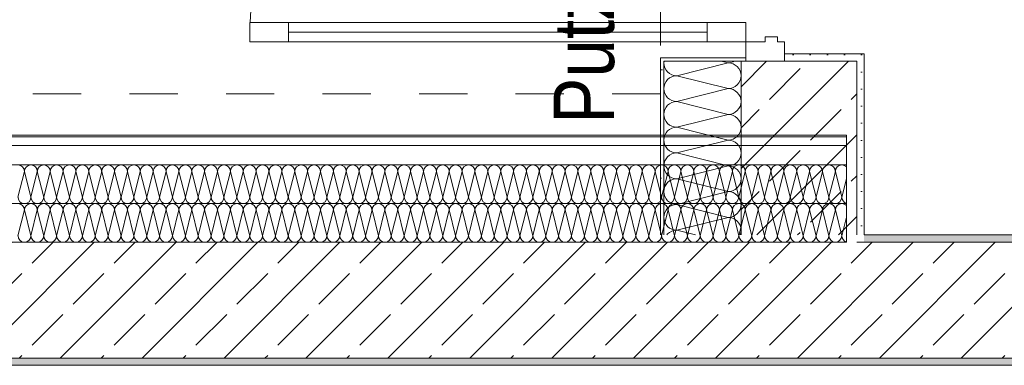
# Model space of a CAD drawing. Header units: metres. Extents: x -80 to 1923, y -189 to 69.
# Tile 103 of 256: x 932.587 to 934.627, y 13.747 to 14.463. Entities that reach past the tile are written whole.
import ezdxf

# ---------------------------------------------------------------- set-up
doc = ezdxf.new("R2010")
doc.units = ezdxf.units.M
doc.header["$MEASUREMENT"] = 0
doc.linetypes.add('Untersicht', pattern=[0.1, 0.075, -0.025])
for name, color, linetype in [('00 Überdachte Pausenhalle', 7, 'Continuous'), ('10 Fassade', 7, 'Continuous'), ('Neubau_10 Wand außen', 7, 'Continuous')]:
    doc.layers.add(name, color=color, linetype=linetype)
doc.styles.add('ERSTELLTER_STIL_2', font='ARIALN.TTF')
pattern_1 = [(45, (929.770002, 0), (-0.01767767, 0.01767767), [0, -0.025])]
pattern_2 = [(45, (929.77, 0), (-0.0848528, 0.0848528), []), (45, (929.72758, 0.04243), (-0.0848528, 0.0848528), [0.09, -0.03])]
pattern_3 = [(45, (929.77, 0.175), (-0.05568466, 0.05568466), [0, -0.0525, 0, -0.07875]), (110, (929.945, 0.175), (0.0740008, 0.0269341), [0, -0.0385, 0, -0.0665])]

# ---------------------------------------------------------------- blocks, each defined once
blk = doc.blocks.new('*X169', base_point=(929.77, 0))
at = {"layer": 'Neubau_10 Wand außen', "color": 8, "linetype": 'Continuous', "lineweight": 9}
for p, q in [((932.5967, 14.1486), (932.5833, 14.0952)), ((932.5967, 14.1486), (932.61, 14.0952)), ((932.6233, 14.1486), (932.61, 14.0952)), ((932.6233, 14.1486), (932.6367, 14.0952)), ((932.65, 14.1486), (932.6367, 14.0952)), ((932.65, 14.1486), (932.6633, 14.0952)), ((932.6767, 14.1486), (932.6633, 14.0952)), ((932.6767, 14.1486), (932.69, 14.0952)), ((932.7033, 14.1486), (932.69, 14.0952)), ((932.7033, 14.1486), (932.7167, 14.0952)), ((932.73, 14.1486), (932.7167, 14.0952)), ((932.73, 14.1486), (932.7433, 14.0952)), ((932.7567, 14.1486), (932.7433, 14.0952)), ((932.7567, 14.1486), (932.77, 14.0952)), ((932.7833, 14.1486), (932.77, 14.0952)), ((932.7833, 14.1486), (932.7967, 14.0952)), ((932.81, 14.1486), (932.7967, 14.0952)), ((932.81, 14.1486), (932.8233, 14.0952)), ((932.8367, 14.1486), (932.8233, 14.0952)), ((932.8367, 14.1486), (932.85, 14.0952)), ((932.8633, 14.1486), (932.85, 14.0952)), ((932.8633, 14.1486), (932.8767, 14.0952)), ((932.89, 14.1486), (932.8767, 14.0952)), ((932.89, 14.1486), (932.9033, 14.0952)), ((932.9167, 14.1486), (932.9033, 14.0952)), ((932.9167, 14.1486), (932.93, 14.0952)), ((932.9433, 14.1486), (932.93, 14.0952)), ((932.9433, 14.1486), (932.9567, 14.0952)), ((932.97, 14.1486), (932.9567, 14.0952)), ((932.97, 14.1486), (932.9833, 14.0952)), ((932.9967, 14.1486), (932.9833, 14.0952)), ((932.9967, 14.1486), (933.01, 14.0952)), ((933.0233, 14.1486), (933.01, 14.0952)), ((933.0233, 14.1486), (933.0367, 14.0952)), ((933.05, 14.1486), (933.0367, 14.0952)), ((933.05, 14.1486), (933.0633, 14.0952)), ((933.0767, 14.1486), (933.0633, 14.0952)), ((933.0767, 14.1486), (933.09, 14.0952)), ((933.1033, 14.1486), (933.09, 14.0952)), ((933.1033, 14.1486), (933.1167, 14.0952)), ((933.13, 14.1486), (933.1167, 14.0952)), ((933.13, 14.1486), (933.1433, 14.0952)), ((933.1567, 14.1486), (933.1433, 14.0952)), ((933.1567, 14.1486), (933.17, 14.0952)), ((933.1833, 14.1486), (933.17, 14.0952)), ((933.1833, 14.1486), (933.1967, 14.0952)), ((933.21, 14.1486), (933.1967, 14.0952)), ((933.21, 14.1486), (933.2233, 14.0952)), ((933.2367, 14.1486), (933.2233, 14.0952)), ((933.2367, 14.1486), (933.25, 14.0952)), ((933.2633, 14.1486), (933.25, 14.0952)), ((933.2633, 14.1486), (933.2767, 14.0952)), ((933.29, 14.1486), (933.2767, 14.0952)), ((933.29, 14.1486), (933.3033, 14.0952)), ((933.3167, 14.1486), (933.3033, 14.0952)), ((933.3167, 14.1486), (933.33, 14.0952)), ((933.3433, 14.1486), (933.33, 14.0952)), ((933.3433, 14.1486), (933.3567, 14.0952)), ((933.37, 14.1486), (933.3567, 14.0952)), ((933.37, 14.1486), (933.3833, 14.0952)), ((933.3967, 14.1486), (933.3833, 14.0952)), ((933.3967, 14.1486), (933.41, 14.0952)), ((933.4233, 14.1486), (933.41, 14.0952)), ((933.4233, 14.1486), (933.4367, 14.0952)), ((933.45, 14.1486), (933.4367, 14.0952)), ((933.45, 14.1486), (933.4633, 14.0952)), ((933.4767, 14.1486), (933.4633, 14.0952)), ((933.4767, 14.1486), (933.49, 14.0952)), ((933.5033, 14.1486), (933.49, 14.0952)), ((933.5033, 14.1486), (933.5167, 14.0952)), ((933.53, 14.1486), (933.5167, 14.0952)), ((933.53, 14.1486), (933.5433, 14.0952)), ((933.5567, 14.1486), (933.5433, 14.0952)), ((933.5567, 14.1486), (933.57, 14.0952)), ((933.5833, 14.1486), (933.57, 14.0952)), ((933.5833, 14.1486), (933.5967, 14.0952)), ((933.61, 14.1486), (933.5967, 14.0952)), ((933.61, 14.1486), (933.6233, 14.0952)), ((933.6367, 14.1486), (933.6233, 14.0952)), ((933.6367, 14.1486), (933.65, 14.0952)), ((933.6633, 14.1486), (933.65, 14.0952)), ((933.6633, 14.1486), (933.6767, 14.0952)), ((933.69, 14.1486), (933.6767, 14.0952)), ((933.69, 14.1486), (933.7033, 14.0952)), ((933.7167, 14.1486), (933.7033, 14.0952)), ((933.7167, 14.1486), (933.73, 14.0952)), ((933.7433, 14.1486), (933.73, 14.0952)), ((933.7433, 14.1486), (933.7567, 14.0952)), ((933.77, 14.1486), (933.7567, 14.0952)), ((933.77, 14.1486), (933.7833, 14.0952)), ((933.7967, 14.1486), (933.7833, 14.0952)), ((933.7967, 14.1486), (933.81, 14.0952)), ((933.8233, 14.1486), (933.81, 14.0952)), ((933.8233, 14.1486), (933.8367, 14.0952)), ((933.85, 14.1486), (933.8367, 14.0952)), ((933.85, 14.1486), (933.8633, 14.0952)), ((933.8767, 14.1486), (933.8633, 14.0952)), ((933.8767, 14.1486), (933.89, 14.0952)), ((933.9033, 14.1486), (933.89, 14.0952)), ((933.9033, 14.1486), (933.9167, 14.0952)), ((933.93, 14.1486), (933.9167, 14.0952)), ((933.93, 14.1486), (933.9433, 14.0952)), ((933.9567, 14.1486), (933.9433, 14.0952)), ((933.9567, 14.1486), (933.97, 14.0952)), ((933.9833, 14.1486), (933.97, 14.0952)), ((933.9833, 14.1486), (933.9967, 14.0952)), ((934.01, 14.1486), (933.9967, 14.0952)), ((934.01, 14.1486), (934.0233, 14.0952)), ((934.0367, 14.1486), (934.0233, 14.0952)), ((934.0367, 14.1486), (934.05, 14.0952)), ((934.0633, 14.1486), (934.05, 14.0952)), ((934.0633, 14.1486), (934.0767, 14.0952)), ((934.09, 14.1486), (934.0767, 14.0952)), ((934.09, 14.1486), (934.1033, 14.0952)), ((934.1167, 14.1486), (934.1033, 14.0952)), ((934.1167, 14.1486), (934.13, 14.0952)), ((934.1433, 14.1486), (934.13, 14.0952)), ((934.1433, 14.1486), (934.1567, 14.0952)), ((934.17, 14.1486), (934.1567, 14.0952)), ((934.17, 14.1486), (934.1833, 14.0952)), ((934.1967, 14.1486), (934.1833, 14.0952)), ((934.1967, 14.1486), (934.21, 14.0952)), ((934.2233, 14.1486), (934.21, 14.0952)), ((934.2233, 14.1486), (934.2367, 14.0952)), ((934.25, 14.1486), (934.2367, 14.0952)), ((934.25, 14.1486), (934.2633, 14.0952)), ((934.2767, 14.1486), (934.2633, 14.0952)), ((934.2767, 14.1486), (934.29, 14.0952)), ((934.2995, 14.1334), (934.29, 14.0952))]:
    blk.add_line(p, q, dxfattribs=at)
for centre, start, end in [((932.5833, 14.1486), 0, 90), ((932.61, 14.1486), 90, 180), ((932.61, 14.1486), 0, 90), ((932.6367, 14.1486), 90, 180), ((932.6367, 14.1486), 0, 90), ((932.6633, 14.1486), 90, 180), ((932.6633, 14.1486), 0, 90), ((932.69, 14.1486), 90, 180), ((932.69, 14.1486), 0, 90), ((932.7167, 14.1486), 90, 180), ((932.7167, 14.1486), 0, 90), ((932.7433, 14.1486), 90, 180), ((932.7433, 14.1486), 0, 90), ((932.77, 14.1486), 90, 180), ((932.77, 14.1486), 0, 90), ((932.7967, 14.1486), 90, 180), ((932.7967, 14.1486), 0, 90), ((932.8233, 14.1486), 90, 180), ((932.8233, 14.1486), 0, 90), ((932.85, 14.1486), 90, 180), ((932.85, 14.1486), 0, 90), ((932.8767, 14.1486), 90, 180), ((932.8767, 14.1486), 0, 90), ((932.9033, 14.1486), 90, 180), ((932.9033, 14.1486), 0, 90), ((932.93, 14.1486), 90, 180), ((932.93, 14.1486), 0, 90), ((932.9567, 14.1486), 90, 180), ((932.9567, 14.1486), 0, 90), ((932.9833, 14.1486), 90, 180), ((932.9833, 14.1486), 0, 90), ((933.01, 14.1486), 90, 180), ((933.01, 14.1486), 0, 90), ((933.0367, 14.1486), 90, 180), ((933.0367, 14.1486), 0, 90), ((933.0633, 14.1486), 90, 180), ((933.0633, 14.1486), 0, 90), ((933.09, 14.1486), 90, 180), ((933.09, 14.1486), 0, 90), ((933.1167, 14.1486), 90, 180), ((933.1167, 14.1486), 0, 90), ((933.1433, 14.1486), 90, 180), ((933.1433, 14.1486), 0, 90), ((933.17, 14.1486), 90, 180), ((933.17, 14.1486), 0, 90), ((933.1967, 14.1486), 90, 180), ((933.1967, 14.1486), 0, 90), ((933.2233, 14.1486), 90, 180), ((933.2233, 14.1486), 0, 90), ((933.25, 14.1486), 90, 180), ((933.25, 14.1486), 0, 90), ((933.2767, 14.1486), 90, 180), ((933.2767, 14.1486), 0, 90), ((933.3033, 14.1486), 90, 180), ((933.3033, 14.1486), 0, 90), ((933.33, 14.1486), 90, 180), ((933.33, 14.1486), 0, 90), ((933.3567, 14.1486), 90, 180), ((933.3567, 14.1486), 0, 90), ((933.3833, 14.1486), 90, 180), ((933.3833, 14.1486), 0, 90), ((933.41, 14.1486), 90, 180), ((933.41, 14.1486), 0, 90), ((933.4367, 14.1486), 90, 180), ((933.4367, 14.1486), 0, 90), ((933.4633, 14.1486), 90, 180), ((933.4633, 14.1486), 0, 90), ((933.49, 14.1486), 90, 180), ((933.49, 14.1486), 0, 90), ((933.5167, 14.1486), 90, 180), ((933.5167, 14.1486), 0, 90), ((933.5433, 14.1486), 90, 180), ((933.5433, 14.1486), 0, 90), ((933.57, 14.1486), 90, 180), ((933.57, 14.1486), 0, 90), ((933.5967, 14.1486), 90, 180), ((933.5967, 14.1486), 0, 90), ((933.6233, 14.1486), 90, 180), ((933.6233, 14.1486), 0, 90), ((933.65, 14.1486), 90, 180), ((933.65, 14.1486), 0, 90), ((933.6767, 14.1486), 90, 180), ((933.6767, 14.1486), 0, 90), ((933.7033, 14.1486), 90, 180), ((933.7033, 14.1486), 0, 90), ((933.73, 14.1486), 90, 180), ((933.73, 14.1486), 0, 90), ((933.7567, 14.1486), 90, 180), ((933.7567, 14.1486), 0, 90), ((933.7833, 14.1486), 90, 180), ((933.7833, 14.1486), 0, 90), ((933.81, 14.1486), 90, 180), ((933.81, 14.1486), 0, 90), ((933.8367, 14.1486), 90, 180), ((933.8367, 14.1486), 0, 90), ((933.8633, 14.1486), 90, 180), ((933.8633, 14.1486), 0, 90), ((933.89, 14.1486), 90, 180), ((933.89, 14.1486), 0, 90), ((933.9167, 14.1486), 90, 180), ((933.9167, 14.1486), 0, 90), ((933.9433, 14.1486), 90, 180), ((933.9433, 14.1486), 0, 90), ((933.97, 14.1486), 90, 180), ((933.97, 14.1486), 0, 90), ((933.9967, 14.1486), 90, 180), ((933.9967, 14.1486), 0, 90), ((934.0233, 14.1486), 90, 180), ((934.0233, 14.1486), 0, 90), ((934.05, 14.1486), 90, 180), ((934.05, 14.1486), 0, 90), ((934.0767, 14.1486), 90, 180), ((934.0767, 14.1486), 0, 90), ((934.1033, 14.1486), 90, 180), ((934.1033, 14.1486), 0, 90), ((934.13, 14.1486), 90, 180), ((934.13, 14.1486), 0, 90), ((934.1567, 14.1486), 90, 180), ((934.1567, 14.1486), 0, 90), ((934.1833, 14.1486), 90, 180), ((934.1833, 14.1486), 0, 90), ((934.21, 14.1486), 90, 180), ((934.21, 14.1486), 0, 90), ((934.2367, 14.1486), 90, 180), ((934.2367, 14.1486), 0, 90), ((934.2633, 14.1486), 90, 180), ((934.2633, 14.1486), 0, 90), ((934.29, 14.1486), 90, 180), ((934.29, 14.1486), 44.2709, 90), ((932.5967, 14.0952), 180, 270), ((932.5967, 14.0952), 270, 0), ((932.6233, 14.0952), 180, 270), ((932.6233, 14.0952), 270, 0), ((932.65, 14.0952), 180, 270), ((932.65, 14.0952), 270, 0), ((932.6767, 14.0952), 180, 270), ((932.6767, 14.0952), 270, 0), ((932.7033, 14.0952), 180, 270), ((932.7033, 14.0952), 270, 0), ((932.73, 14.0952), 180, 270), ((932.73, 14.0952), 270, 0), ((932.7567, 14.0952), 180, 270), ((932.7567, 14.0952), 270, 0), ((932.7833, 14.0952), 180, 270), ((932.7833, 14.0952), 270, 0), ((932.81, 14.0952), 180, 270), ((932.81, 14.0952), 270, 0), ((932.8367, 14.0952), 180, 270), ((932.8367, 14.0952), 270, 0), ((932.8633, 14.0952), 180, 270), ((932.8633, 14.0952), 270, 0), ((932.89, 14.0952), 180, 270), ((932.89, 14.0952), 270, 0), ((932.9167, 14.0952), 180, 270), ((932.9167, 14.0952), 270, 0), ((932.9433, 14.0952), 180, 270), ((932.9433, 14.0952), 270, 0), ((932.97, 14.0952), 180, 270), ((932.97, 14.0952), 270, 0), ((932.9967, 14.0952), 180, 270), ((932.9967, 14.0952), 270, 0), ((933.0233, 14.0952), 180, 270), ((933.0233, 14.0952), 270, 0), ((933.05, 14.0952), 180, 270), ((933.05, 14.0952), 270, 0), ((933.0767, 14.0952), 180, 270), ((933.0767, 14.0952), 270, 0), ((933.1033, 14.0952), 180, 270), ((933.1033, 14.0952), 270, 0), ((933.13, 14.0952), 180, 270), ((933.13, 14.0952), 270, 0), ((933.1567, 14.0952), 180, 270), ((933.1567, 14.0952), 270, 0), ((933.1833, 14.0952), 180, 270), ((933.1833, 14.0952), 270, 0), ((933.21, 14.0952), 180, 270), ((933.21, 14.0952), 270, 0), ((933.2367, 14.0952), 180, 270), ((933.2367, 14.0952), 270, 0), ((933.2633, 14.0952), 180, 270), ((933.2633, 14.0952), 270, 0), ((933.29, 14.0952), 180, 270), ((933.29, 14.0952), 270, 0), ((933.3167, 14.0952), 180, 270), ((933.3167, 14.0952), 270, 0), ((933.3433, 14.0952), 180, 270), ((933.3433, 14.0952), 270, 0), ((933.37, 14.0952), 180, 270), ((933.37, 14.0952), 270, 0), ((933.3967, 14.0952), 180, 270), ((933.3967, 14.0952), 270, 0), ((933.4233, 14.0952), 180, 270), ((933.4233, 14.0952), 270, 0), ((933.45, 14.0952), 180, 270), ((933.45, 14.0952), 270, 0), ((933.4767, 14.0952), 180, 270), ((933.4767, 14.0952), 270, 0), ((933.5033, 14.0952), 180, 270), ((933.5033, 14.0952), 270, 0), ((933.53, 14.0952), 180, 270), ((933.53, 14.0952), 270, 0), ((933.5567, 14.0952), 180, 270), ((933.5567, 14.0952), 270, 0), ((933.5833, 14.0952), 180, 270), ((933.5833, 14.0952), 270, 0), ((933.61, 14.0952), 180, 270), ((933.61, 14.0952), 270, 0), ((933.6367, 14.0952), 180, 270), ((933.6367, 14.0952), 270, 0), ((933.6633, 14.0952), 180, 270), ((933.6633, 14.0952), 270, 0), ((933.69, 14.0952), 180, 270), ((933.69, 14.0952), 270, 0), ((933.7167, 14.0952), 180, 270), ((933.7167, 14.0952), 270, 0), ((933.7433, 14.0952), 180, 270), ((933.7433, 14.0952), 270, 0), ((933.77, 14.0952), 180, 270), ((933.77, 14.0952), 270, 0), ((933.7967, 14.0952), 180, 270), ((933.7967, 14.0952), 270, 0), ((933.8233, 14.0952), 180, 270), ((933.8233, 14.0952), 270, 0), ((933.85, 14.0952), 180, 270), ((933.85, 14.0952), 270, 0), ((933.8767, 14.0952), 180, 270), ((933.8767, 14.0952), 270, 0), ((933.9033, 14.0952), 180, 270), ((933.9033, 14.0952), 270, 0), ((933.93, 14.0952), 180, 270), ((933.93, 14.0952), 270, 0), ((933.9567, 14.0952), 180, 270), ((933.9567, 14.0952), 270, 0), ((933.9833, 14.0952), 180, 270), ((933.9833, 14.0952), 270, 0), ((934.01, 14.0952), 180, 270), ((934.01, 14.0952), 270, 0), ((934.0367, 14.0952), 180, 270), ((934.0367, 14.0952), 270, 0), ((934.0633, 14.0952), 180, 270), ((934.0633, 14.0952), 270, 0), ((934.09, 14.0952), 180, 270), ((934.09, 14.0952), 270, 0), ((934.1167, 14.0952), 180, 270), ((934.1167, 14.0952), 270, 0), ((934.1433, 14.0952), 180, 270), ((934.1433, 14.0952), 270, 0), ((934.17, 14.0952), 180, 270), ((934.17, 14.0952), 270, 0), ((934.1967, 14.0952), 180, 270), ((934.1967, 14.0952), 270, 0), ((934.2233, 14.0952), 180, 270), ((934.2233, 14.0952), 270, 0), ((934.25, 14.0952), 180, 270), ((934.25, 14.0952), 270, 0), ((934.2767, 14.0952), 180, 270), ((934.2767, 14.0952), 270, 0), ((934.3033, 14.0952), 180, 253.5038)]:
    blk.add_arc(centre, 0.0133, start, end, dxfattribs=at)
blk = doc.blocks.new('*X170', base_point=(929.77, 0))
at = {"layer": 'Neubau_10 Wand außen', "color": 8, "linetype": 'Continuous', "lineweight": 9}
for p, q in [((932.5967, 14.0686), (932.5833, 14.0152)), ((932.5967, 14.0686), (932.61, 14.0152)), ((932.6233, 14.0686), (932.61, 14.0152)), ((932.6233, 14.0686), (932.6367, 14.0152)), ((932.65, 14.0686), (932.6367, 14.0152)), ((932.65, 14.0686), (932.6633, 14.0152)), ((932.6767, 14.0686), (932.6633, 14.0152)), ((932.6767, 14.0686), (932.69, 14.0152)), ((932.7033, 14.0686), (932.69, 14.0152)), ((932.7033, 14.0686), (932.7167, 14.0152)), ((932.73, 14.0686), (932.7167, 14.0152)), ((932.73, 14.0686), (932.7433, 14.0152)), ((932.7567, 14.0686), (932.7433, 14.0152)), ((932.7567, 14.0686), (932.77, 14.0152)), ((932.7833, 14.0686), (932.77, 14.0152)), ((932.7833, 14.0686), (932.7967, 14.0152)), ((932.81, 14.0686), (932.7967, 14.0152)), ((932.81, 14.0686), (932.8233, 14.0152)), ((932.8367, 14.0686), (932.8233, 14.0152)), ((932.8367, 14.0686), (932.85, 14.0152)), ((932.8633, 14.0686), (932.85, 14.0152)), ((932.8633, 14.0686), (932.8767, 14.0152)), ((932.89, 14.0686), (932.8767, 14.0152)), ((932.89, 14.0686), (932.9033, 14.0152)), ((932.9167, 14.0686), (932.9033, 14.0152)), ((932.9167, 14.0686), (932.93, 14.0152)), ((932.9433, 14.0686), (932.93, 14.0152)), ((932.9433, 14.0686), (932.9567, 14.0152)), ((932.97, 14.0686), (932.9567, 14.0152)), ((932.97, 14.0686), (932.9833, 14.0152)), ((932.9967, 14.0686), (932.9833, 14.0152)), ((932.9967, 14.0686), (933.01, 14.0152)), ((933.0233, 14.0686), (933.01, 14.0152)), ((933.0233, 14.0686), (933.0367, 14.0152)), ((933.05, 14.0686), (933.0367, 14.0152)), ((933.05, 14.0686), (933.0633, 14.0152)), ((933.0767, 14.0686), (933.0633, 14.0152)), ((933.0767, 14.0686), (933.09, 14.0152)), ((933.1033, 14.0686), (933.09, 14.0152)), ((933.1033, 14.0686), (933.1167, 14.0152)), ((933.13, 14.0686), (933.1167, 14.0152)), ((933.13, 14.0686), (933.1433, 14.0152)), ((933.1567, 14.0686), (933.1433, 14.0152)), ((933.1567, 14.0686), (933.17, 14.0152)), ((933.1833, 14.0686), (933.17, 14.0152)), ((933.1833, 14.0686), (933.1967, 14.0152)), ((933.21, 14.0686), (933.1967, 14.0152)), ((933.21, 14.0686), (933.2233, 14.0152)), ((933.2367, 14.0686), (933.2233, 14.0152)), ((933.2367, 14.0686), (933.25, 14.0152)), ((933.2633, 14.0686), (933.25, 14.0152)), ((933.2633, 14.0686), (933.2767, 14.0152)), ((933.29, 14.0686), (933.2767, 14.0152)), ((933.29, 14.0686), (933.3033, 14.0152)), ((933.3167, 14.0686), (933.3033, 14.0152)), ((933.3167, 14.0686), (933.33, 14.0152)), ((933.3433, 14.0686), (933.33, 14.0152)), ((933.3433, 14.0686), (933.3567, 14.0152)), ((933.37, 14.0686), (933.3567, 14.0152)), ((933.37, 14.0686), (933.3833, 14.0152)), ((933.3967, 14.0686), (933.3833, 14.0152)), ((933.3967, 14.0686), (933.41, 14.0152)), ((933.4233, 14.0686), (933.41, 14.0152)), ((933.4233, 14.0686), (933.4367, 14.0152)), ((933.45, 14.0686), (933.4367, 14.0152)), ((933.45, 14.0686), (933.4633, 14.0152)), ((933.4767, 14.0686), (933.4633, 14.0152)), ((933.4767, 14.0686), (933.49, 14.0152)), ((933.5033, 14.0686), (933.49, 14.0152)), ((933.5033, 14.0686), (933.5167, 14.0152)), ((933.53, 14.0686), (933.5167, 14.0152)), ((933.53, 14.0686), (933.5433, 14.0152)), ((933.5567, 14.0686), (933.5433, 14.0152)), ((933.5567, 14.0686), (933.57, 14.0152)), ((933.5833, 14.0686), (933.57, 14.0152)), ((933.5833, 14.0686), (933.5967, 14.0152)), ((933.61, 14.0686), (933.5967, 14.0152)), ((933.61, 14.0686), (933.6233, 14.0152)), ((933.6367, 14.0686), (933.6233, 14.0152)), ((933.6367, 14.0686), (933.65, 14.0152)), ((933.6633, 14.0686), (933.65, 14.0152)), ((933.6633, 14.0686), (933.6767, 14.0152)), ((933.69, 14.0686), (933.6767, 14.0152)), ((933.69, 14.0686), (933.7033, 14.0152)), ((933.7167, 14.0686), (933.7033, 14.0152)), ((933.7167, 14.0686), (933.73, 14.0152)), ((933.7433, 14.0686), (933.73, 14.0152)), ((933.7433, 14.0686), (933.7567, 14.0152)), ((933.77, 14.0686), (933.7567, 14.0152)), ((933.77, 14.0686), (933.7833, 14.0152)), ((933.7967, 14.0686), (933.7833, 14.0152)), ((933.7967, 14.0686), (933.81, 14.0152)), ((933.8233, 14.0686), (933.81, 14.0152)), ((933.8233, 14.0686), (933.8367, 14.0152)), ((933.85, 14.0686), (933.8367, 14.0152)), ((933.85, 14.0686), (933.8633, 14.0152)), ((933.8767, 14.0686), (933.8633, 14.0152)), ((933.8767, 14.0686), (933.89, 14.0152)), ((933.9033, 14.0686), (933.89, 14.0152)), ((933.9033, 14.0686), (933.9167, 14.0152)), ((933.93, 14.0686), (933.9167, 14.0152)), ((933.93, 14.0686), (933.9433, 14.0152)), ((933.9567, 14.0686), (933.9433, 14.0152)), ((933.9567, 14.0686), (933.97, 14.0152)), ((933.9833, 14.0686), (933.97, 14.0152)), ((933.9833, 14.0686), (933.9967, 14.0152)), ((934.01, 14.0686), (933.9967, 14.0152)), ((934.01, 14.0686), (934.0233, 14.0152)), ((934.0367, 14.0686), (934.0233, 14.0152)), ((934.0367, 14.0686), (934.05, 14.0152)), ((934.0633, 14.0686), (934.05, 14.0152)), ((934.0633, 14.0686), (934.0767, 14.0152)), ((934.09, 14.0686), (934.0767, 14.0152)), ((934.09, 14.0686), (934.1033, 14.0152)), ((934.1167, 14.0686), (934.1033, 14.0152)), ((934.1167, 14.0686), (934.13, 14.0152)), ((934.1433, 14.0686), (934.13, 14.0152)), ((934.1433, 14.0686), (934.1567, 14.0152)), ((934.17, 14.0686), (934.1567, 14.0152)), ((934.17, 14.0686), (934.1833, 14.0152)), ((934.1967, 14.0686), (934.1833, 14.0152)), ((934.1967, 14.0686), (934.21, 14.0152)), ((934.2233, 14.0686), (934.21, 14.0152)), ((934.2233, 14.0686), (934.2367, 14.0152)), ((934.25, 14.0686), (934.2367, 14.0152)), ((934.25, 14.0686), (934.2633, 14.0152)), ((934.2767, 14.0686), (934.2633, 14.0152)), ((934.2767, 14.0686), (934.29, 14.0152)), ((934.2995, 14.0534), (934.29, 14.0152))]:
    blk.add_line(p, q, dxfattribs=at)
for centre, start, end in [((932.5833, 14.0686), 0, 90), ((932.61, 14.0686), 90, 180), ((932.61, 14.0686), 0, 90), ((932.6367, 14.0686), 90, 180), ((932.6367, 14.0686), 0, 90), ((932.6633, 14.0686), 90, 180), ((932.6633, 14.0686), 0, 90), ((932.69, 14.0686), 90, 180), ((932.69, 14.0686), 0, 90), ((932.7167, 14.0686), 90, 180), ((932.7167, 14.0686), 0, 90), ((932.7433, 14.0686), 90, 180), ((932.7433, 14.0686), 0, 90), ((932.77, 14.0686), 90, 180), ((932.77, 14.0686), 0, 90), ((932.7967, 14.0686), 90, 180), ((932.7967, 14.0686), 0, 90), ((932.8233, 14.0686), 90, 180), ((932.8233, 14.0686), 0, 90), ((932.85, 14.0686), 90, 180), ((932.85, 14.0686), 0, 90), ((932.8767, 14.0686), 90, 180), ((932.8767, 14.0686), 0, 90), ((932.9033, 14.0686), 90, 180), ((932.9033, 14.0686), 0, 90), ((932.93, 14.0686), 90, 180), ((932.93, 14.0686), 0, 90), ((932.9567, 14.0686), 90, 180), ((932.9567, 14.0686), 0, 90), ((932.9833, 14.0686), 90, 180), ((932.9833, 14.0686), 0, 90), ((933.01, 14.0686), 90, 180), ((933.01, 14.0686), 0, 90), ((933.0367, 14.0686), 90, 180), ((933.0367, 14.0686), 0, 90), ((933.0633, 14.0686), 90, 180), ((933.0633, 14.0686), 0, 90), ((933.09, 14.0686), 90, 180), ((933.09, 14.0686), 0, 90), ((933.1167, 14.0686), 90, 180), ((933.1167, 14.0686), 0, 90), ((933.1433, 14.0686), 90, 180), ((933.1433, 14.0686), 0, 90), ((933.17, 14.0686), 90, 180), ((933.17, 14.0686), 0, 90), ((933.1967, 14.0686), 90, 180), ((933.1967, 14.0686), 0, 90), ((933.2233, 14.0686), 90, 180), ((933.2233, 14.0686), 0, 90), ((933.25, 14.0686), 90, 180), ((933.25, 14.0686), 0, 90), ((933.2767, 14.0686), 90, 180), ((933.2767, 14.0686), 0, 90), ((933.3033, 14.0686), 90, 180), ((933.3033, 14.0686), 0, 90), ((933.33, 14.0686), 90, 180), ((933.33, 14.0686), 0, 90), ((933.3567, 14.0686), 90, 180), ((933.3567, 14.0686), 0, 90), ((933.3833, 14.0686), 90, 180), ((933.3833, 14.0686), 0, 90), ((933.41, 14.0686), 90, 180), ((933.41, 14.0686), 0, 90), ((933.4367, 14.0686), 90, 180), ((933.4367, 14.0686), 0, 90), ((933.4633, 14.0686), 90, 180), ((933.4633, 14.0686), 0, 90), ((933.49, 14.0686), 90, 180), ((933.49, 14.0686), 0, 90), ((933.5167, 14.0686), 90, 180), ((933.5167, 14.0686), 0, 90), ((933.5433, 14.0686), 90, 180), ((933.5433, 14.0686), 0, 90), ((933.57, 14.0686), 90, 180), ((933.57, 14.0686), 0, 90), ((933.5967, 14.0686), 90, 180), ((933.5967, 14.0686), 0, 90), ((933.6233, 14.0686), 90, 180), ((933.6233, 14.0686), 0, 90), ((933.65, 14.0686), 90, 180), ((933.65, 14.0686), 0, 90), ((933.6767, 14.0686), 90, 180), ((933.6767, 14.0686), 0, 90), ((933.7033, 14.0686), 90, 180), ((933.7033, 14.0686), 0, 90), ((933.73, 14.0686), 90, 180), ((933.73, 14.0686), 0, 90), ((933.7567, 14.0686), 90, 180), ((933.7567, 14.0686), 0, 90), ((933.7833, 14.0686), 90, 180), ((933.7833, 14.0686), 0, 90), ((933.81, 14.0686), 90, 180), ((933.81, 14.0686), 0, 90), ((933.8367, 14.0686), 90, 180), ((933.8367, 14.0686), 0, 90), ((933.8633, 14.0686), 90, 180), ((933.8633, 14.0686), 0, 90), ((933.89, 14.0686), 90, 180), ((933.89, 14.0686), 0, 90), ((933.9167, 14.0686), 90, 180), ((933.9167, 14.0686), 0, 90), ((933.9433, 14.0686), 90, 180), ((933.9433, 14.0686), 0, 90), ((933.97, 14.0686), 90, 180), ((933.97, 14.0686), 0, 90), ((933.9967, 14.0686), 90, 180), ((933.9967, 14.0686), 0, 90), ((934.0233, 14.0686), 90, 180), ((934.0233, 14.0686), 0, 90), ((934.05, 14.0686), 90, 180), ((934.05, 14.0686), 0, 90), ((934.0767, 14.0686), 90, 180), ((934.0767, 14.0686), 0, 90), ((934.1033, 14.0686), 90, 180), ((934.1033, 14.0686), 0, 90), ((934.13, 14.0686), 90, 180), ((934.13, 14.0686), 0, 90), ((934.1567, 14.0686), 90, 180), ((934.1567, 14.0686), 0, 90), ((934.1833, 14.0686), 90, 180), ((934.1833, 14.0686), 0, 90), ((934.21, 14.0686), 90, 180), ((934.21, 14.0686), 0, 90), ((934.2367, 14.0686), 90, 180), ((934.2367, 14.0686), 0, 90), ((934.2633, 14.0686), 90, 180), ((934.2633, 14.0686), 0, 90), ((934.29, 14.0686), 90, 180), ((934.29, 14.0686), 44.2709, 90), ((932.5967, 14.0152), 180, 270), ((932.5967, 14.0152), 270, 0), ((932.6233, 14.0152), 180, 270), ((932.6233, 14.0152), 270, 0), ((932.65, 14.0152), 180, 270), ((932.65, 14.0152), 270, 0), ((932.6767, 14.0152), 180, 270), ((932.6767, 14.0152), 270, 0), ((932.7033, 14.0152), 180, 270), ((932.7033, 14.0152), 270, 0), ((932.73, 14.0152), 180, 270), ((932.73, 14.0152), 270, 0), ((932.7567, 14.0152), 180, 270), ((932.7567, 14.0152), 270, 0), ((932.7833, 14.0152), 180, 270), ((932.7833, 14.0152), 270, 0), ((932.81, 14.0152), 180, 270), ((932.81, 14.0152), 270, 0), ((932.8367, 14.0152), 180, 270), ((932.8367, 14.0152), 270, 0), ((932.8633, 14.0152), 180, 270), ((932.8633, 14.0152), 270, 0), ((932.89, 14.0152), 180, 270), ((932.89, 14.0152), 270, 0), ((932.9167, 14.0152), 180, 270), ((932.9167, 14.0152), 270, 0), ((932.9433, 14.0152), 180, 270), ((932.9433, 14.0152), 270, 0), ((932.97, 14.0152), 180, 270), ((932.97, 14.0152), 270, 0), ((932.9967, 14.0152), 180, 270), ((932.9967, 14.0152), 270, 0), ((933.0233, 14.0152), 180, 270), ((933.0233, 14.0152), 270, 0), ((933.05, 14.0152), 180, 270), ((933.05, 14.0152), 270, 0), ((933.0767, 14.0152), 180, 270), ((933.0767, 14.0152), 270, 0), ((933.1033, 14.0152), 180, 270), ((933.1033, 14.0152), 270, 0), ((933.13, 14.0152), 180, 270), ((933.13, 14.0152), 270, 0), ((933.1567, 14.0152), 180, 270), ((933.1567, 14.0152), 270, 0), ((933.1833, 14.0152), 180, 270), ((933.1833, 14.0152), 270, 0), ((933.21, 14.0152), 180, 270), ((933.21, 14.0152), 270, 0), ((933.2367, 14.0152), 180, 270), ((933.2367, 14.0152), 270, 0), ((933.2633, 14.0152), 180, 270), ((933.2633, 14.0152), 270, 0), ((933.29, 14.0152), 180, 270), ((933.29, 14.0152), 270, 0), ((933.3167, 14.0152), 180, 270), ((933.3167, 14.0152), 270, 0), ((933.3433, 14.0152), 180, 270), ((933.3433, 14.0152), 270, 0), ((933.37, 14.0152), 180, 270), ((933.37, 14.0152), 270, 0), ((933.3967, 14.0152), 180, 270), ((933.3967, 14.0152), 270, 0), ((933.4233, 14.0152), 180, 270), ((933.4233, 14.0152), 270, 0), ((933.45, 14.0152), 180, 270), ((933.45, 14.0152), 270, 0), ((933.4767, 14.0152), 180, 270), ((933.4767, 14.0152), 270, 0), ((933.5033, 14.0152), 180, 270), ((933.5033, 14.0152), 270, 0), ((933.53, 14.0152), 180, 270), ((933.53, 14.0152), 270, 0), ((933.5567, 14.0152), 180, 270), ((933.5567, 14.0152), 270, 0), ((933.5833, 14.0152), 180, 270), ((933.5833, 14.0152), 270, 0), ((933.61, 14.0152), 180, 270), ((933.61, 14.0152), 270, 0), ((933.6367, 14.0152), 180, 270), ((933.6367, 14.0152), 270, 0), ((933.6633, 14.0152), 180, 270), ((933.6633, 14.0152), 270, 0), ((933.69, 14.0152), 180, 270), ((933.69, 14.0152), 270, 0), ((933.7167, 14.0152), 180, 270), ((933.7167, 14.0152), 270, 0), ((933.7433, 14.0152), 180, 270), ((933.7433, 14.0152), 270, 0), ((933.77, 14.0152), 180, 270), ((933.77, 14.0152), 270, 0), ((933.7967, 14.0152), 180, 270), ((933.7967, 14.0152), 270, 0), ((933.8233, 14.0152), 180, 270), ((933.8233, 14.0152), 270, 0), ((933.85, 14.0152), 180, 270), ((933.85, 14.0152), 270, 0), ((933.8767, 14.0152), 180, 270), ((933.8767, 14.0152), 270, 0), ((933.9033, 14.0152), 180, 270), ((933.9033, 14.0152), 270, 0), ((933.93, 14.0152), 180, 270), ((933.93, 14.0152), 270, 0), ((933.9567, 14.0152), 180, 270), ((933.9567, 14.0152), 270, 0), ((933.9833, 14.0152), 180, 270), ((933.9833, 14.0152), 270, 0), ((934.01, 14.0152), 180, 270), ((934.01, 14.0152), 270, 0), ((934.0367, 14.0152), 180, 270), ((934.0367, 14.0152), 270, 0), ((934.0633, 14.0152), 180, 270), ((934.0633, 14.0152), 270, 0), ((934.09, 14.0152), 180, 270), ((934.09, 14.0152), 270, 0), ((934.1167, 14.0152), 180, 270), ((934.1167, 14.0152), 270, 0), ((934.1433, 14.0152), 180, 270), ((934.1433, 14.0152), 270, 0), ((934.17, 14.0152), 180, 270), ((934.17, 14.0152), 270, 0), ((934.1967, 14.0152), 180, 270), ((934.1967, 14.0152), 270, 0), ((934.2233, 14.0152), 180, 270), ((934.2233, 14.0152), 270, 0), ((934.25, 14.0152), 180, 270), ((934.25, 14.0152), 270, 0), ((934.2767, 14.0152), 180, 270), ((934.2767, 14.0152), 270, 0), ((934.3033, 14.0152), 180, 253.5038)]:
    blk.add_arc(centre, 0.0133, start, end, dxfattribs=at)
blk = doc.blocks.new('*X218', base_point=(929.77, 0))
at = {"layer": 'Neubau_10 Wand außen', "color": 8, "linetype": 'Continuous', "lineweight": 9}
for p, q in [((933.9217, 14.3769), (933.9213, 14.3733)), ((933.9213, 14.3733), (933.9218, 14.3681)), ((933.9218, 14.3681), (933.9233, 14.3631)), ((933.9233, 14.3631), (933.9258, 14.3585)), ((933.948, 14.3467), (934.0546, 14.3733)), ((934.0404, 14.3769), (934.0546, 14.3733)), ((934.0546, 14.3733), (934.0598, 14.3738)), ((934.0598, 14.3728), (934.0546, 14.3733)), ((934.0598, 14.3738), (934.0648, 14.3754)), ((934.0648, 14.3713), (934.0598, 14.3728)), ((934.0648, 14.3754), (934.0677, 14.3769)), ((934.0694, 14.3688), (934.0648, 14.3713)), ((934.0735, 14.3655), (934.0694, 14.3688)), ((934.0768, 14.3615), (934.0735, 14.3655)), ((934.0793, 14.3569), (934.0768, 14.3615)), ((933.9258, 14.3585), (933.9291, 14.3545)), ((933.9291, 14.3545), (933.9332, 14.3512)), ((933.9332, 14.3422), (933.9291, 14.3389)), ((933.9332, 14.3512), (933.9378, 14.3487)), ((933.9378, 14.3446), (933.9332, 14.3422)), ((933.9378, 14.3487), (933.9428, 14.3472)), ((933.9428, 14.3462), (933.9378, 14.3446)), ((933.9428, 14.3472), (933.948, 14.3467)), ((933.948, 14.3467), (933.9428, 14.3462)), ((933.948, 14.3467), (934.0546, 14.32)), ((934.0808, 14.3519), (934.0793, 14.3569)), ((934.0793, 14.3365), (934.0808, 14.3415)), ((934.0813, 14.3467), (934.0808, 14.3519)), ((934.0808, 14.3415), (934.0813, 14.3467)), ((933.9218, 14.3252), (933.9213, 14.32)), ((933.9213, 14.32), (933.9218, 14.3148)), ((933.9233, 14.3302), (933.9218, 14.3252)), ((933.9258, 14.3348), (933.9233, 14.3302)), ((933.9291, 14.3389), (933.9258, 14.3348)), ((933.948, 14.2933), (934.0546, 14.32)), ((934.0546, 14.32), (934.0598, 14.3205)), ((934.0598, 14.3195), (934.0546, 14.32)), ((934.0598, 14.3205), (934.0648, 14.322)), ((934.0648, 14.322), (934.0694, 14.3245)), ((934.0694, 14.3245), (934.0735, 14.3278)), ((934.0735, 14.3278), (934.0768, 14.3319)), ((934.0768, 14.3319), (934.0793, 14.3365)), ((933.9218, 14.3148), (933.9233, 14.3098)), ((933.9233, 14.3098), (933.9258, 14.3052)), ((933.9258, 14.3052), (933.9291, 14.3011)), ((933.9291, 14.3011), (933.9332, 14.2978)), ((934.0648, 14.318), (934.0598, 14.3195)), ((934.0694, 14.3155), (934.0648, 14.318)), ((934.0735, 14.3122), (934.0694, 14.3155)), ((934.0768, 14.3081), (934.0735, 14.3122)), ((934.0793, 14.3035), (934.0768, 14.3081)), ((934.0808, 14.2985), (934.0793, 14.3035)), ((933.9258, 14.2815), (933.9233, 14.2769)), ((933.9291, 14.2855), (933.9258, 14.2815)), ((933.9332, 14.2888), (933.9291, 14.2855)), ((933.9332, 14.2978), (933.9378, 14.2954)), ((933.9378, 14.2913), (933.9332, 14.2888)), ((933.9378, 14.2954), (933.9428, 14.2938)), ((933.9428, 14.2928), (933.9378, 14.2913)), ((933.9428, 14.2938), (933.948, 14.2933)), ((933.948, 14.2933), (933.9428, 14.2928)), ((933.948, 14.2933), (934.0546, 14.2667)), ((934.0768, 14.2785), (934.0793, 14.2831)), ((934.0793, 14.2831), (934.0808, 14.2881)), ((934.0813, 14.2933), (934.0808, 14.2985)), ((934.0808, 14.2881), (934.0813, 14.2933)), ((933.9218, 14.2719), (933.9213, 14.2667)), ((933.9213, 14.2667), (933.9218, 14.2615)), ((933.9233, 14.2769), (933.9218, 14.2719)), ((933.9218, 14.2615), (933.9233, 14.2565)), ((933.948, 14.24), (934.0546, 14.2667)), ((934.0546, 14.2667), (934.0598, 14.2672)), ((934.0598, 14.2662), (934.0546, 14.2667)), ((934.0598, 14.2672), (934.0648, 14.2687)), ((934.0648, 14.2646), (934.0598, 14.2662)), ((934.0648, 14.2687), (934.0694, 14.2712)), ((934.0694, 14.2622), (934.0648, 14.2646)), ((934.0694, 14.2712), (934.0735, 14.2745)), ((934.0735, 14.2589), (934.0694, 14.2622)), ((934.0735, 14.2745), (934.0768, 14.2785)), ((934.0768, 14.2548), (934.0735, 14.2589)), ((933.9233, 14.2565), (933.9258, 14.2519)), ((933.9258, 14.2519), (933.9291, 14.2478)), ((933.9291, 14.2478), (933.9332, 14.2445)), ((933.9332, 14.2445), (933.9378, 14.242)), ((933.9378, 14.242), (933.9428, 14.2405)), ((933.9428, 14.2395), (933.9378, 14.238)), ((933.9428, 14.2405), (933.948, 14.24)), ((933.948, 14.24), (933.9428, 14.2395)), ((933.948, 14.24), (934.0546, 14.2133)), ((934.0793, 14.2502), (934.0768, 14.2548)), ((934.0808, 14.2452), (934.0793, 14.2502)), ((934.0813, 14.24), (934.0808, 14.2452)), ((934.0808, 14.2348), (934.0813, 14.24)), ((933.9218, 14.2185), (933.9213, 14.2133)), ((933.9233, 14.2235), (933.9218, 14.2185)), ((933.9258, 14.2281), (933.9233, 14.2235)), ((933.9291, 14.2322), (933.9258, 14.2281)), ((933.9332, 14.2355), (933.9291, 14.2322)), ((933.9378, 14.238), (933.9332, 14.2355)), ((934.0694, 14.2178), (934.0735, 14.2211)), ((934.0735, 14.2211), (934.0768, 14.2252)), ((934.0768, 14.2252), (934.0793, 14.2298)), ((934.0793, 14.2298), (934.0808, 14.2348)), ((933.9213, 14.2133), (933.9218, 14.2081)), ((933.9218, 14.2081), (933.9233, 14.2031)), ((933.9233, 14.2031), (933.9258, 14.1985)), ((933.9258, 14.1985), (933.9291, 14.1945)), ((933.948, 14.1867), (934.0546, 14.2133)), ((934.0546, 14.2133), (934.0598, 14.2138)), ((934.0598, 14.2128), (934.0546, 14.2133)), ((934.0598, 14.2138), (934.0648, 14.2154)), ((934.0648, 14.2113), (934.0598, 14.2128)), ((934.0648, 14.2154), (934.0694, 14.2178)), ((934.0694, 14.2088), (934.0648, 14.2113)), ((934.0735, 14.2055), (934.0694, 14.2088)), ((934.0768, 14.2015), (934.0735, 14.2055)), ((934.0793, 14.1969), (934.0768, 14.2015)), ((933.9291, 14.1789), (933.9258, 14.1748)), ((933.9291, 14.1945), (933.9332, 14.1912)), ((933.9332, 14.1822), (933.9291, 14.1789)), ((933.9332, 14.1912), (933.9378, 14.1887)), ((933.9378, 14.1846), (933.9332, 14.1822)), ((933.9378, 14.1887), (933.9428, 14.1872)), ((933.9428, 14.1862), (933.9378, 14.1846)), ((933.9428, 14.1872), (933.948, 14.1867)), ((933.948, 14.1867), (933.9428, 14.1862)), ((933.948, 14.1867), (934.0546, 14.16)), ((934.0808, 14.1919), (934.0793, 14.1969)), ((934.0793, 14.1765), (934.0808, 14.1815)), ((934.0813, 14.1867), (934.0808, 14.1919)), ((934.0808, 14.1815), (934.0813, 14.1867)), ((933.9218, 14.1652), (933.9213, 14.16)), ((933.9213, 14.16), (933.9218, 14.1548)), ((933.9233, 14.1702), (933.9218, 14.1652)), ((933.9258, 14.1748), (933.9233, 14.1702)), ((933.948, 14.1333), (934.0546, 14.16)), ((934.0546, 14.16), (934.0598, 14.1605)), ((934.0598, 14.1595), (934.0546, 14.16)), ((934.0598, 14.1605), (934.0648, 14.162)), ((934.0648, 14.158), (934.0598, 14.1595)), ((934.0648, 14.162), (934.0694, 14.1645)), ((934.0694, 14.1555), (934.0648, 14.158)), ((934.0694, 14.1645), (934.0735, 14.1678)), ((934.0735, 14.1678), (934.0768, 14.1719)), ((934.0768, 14.1719), (934.0793, 14.1765)), ((933.9218, 14.1548), (933.9233, 14.1498)), ((933.9233, 14.1498), (933.9258, 14.1452)), ((933.9258, 14.1452), (933.9291, 14.1411)), ((933.9291, 14.1411), (933.9332, 14.1378)), ((933.9332, 14.1378), (933.9378, 14.1354)), ((934.0735, 14.1522), (934.0694, 14.1555)), ((934.0768, 14.1481), (934.0735, 14.1522)), ((934.0793, 14.1435), (934.0768, 14.1481)), ((934.0808, 14.1385), (934.0793, 14.1435)), ((934.0813, 14.1333), (934.0808, 14.1385)), ((933.9233, 14.1169), (933.9218, 14.1119)), ((933.9258, 14.1215), (933.9233, 14.1169)), ((933.9291, 14.1255), (933.9258, 14.1215)), ((933.9332, 14.1288), (933.9291, 14.1255)), ((933.9378, 14.1313), (933.9332, 14.1288)), ((933.9378, 14.1354), (933.9428, 14.1338)), ((933.9428, 14.1328), (933.9378, 14.1313)), ((933.9428, 14.1338), (933.948, 14.1333)), ((933.948, 14.1333), (933.9428, 14.1328)), ((933.948, 14.1333), (934.0546, 14.1067)), ((934.0735, 14.1145), (934.0768, 14.1185)), ((934.0768, 14.1185), (934.0793, 14.1231)), ((934.0793, 14.1231), (934.0808, 14.1281)), ((934.0808, 14.1281), (934.0813, 14.1333)), ((933.9218, 14.1119), (933.9213, 14.1067)), ((933.9213, 14.1067), (933.9218, 14.1015)), ((933.9218, 14.1015), (933.9233, 14.0965)), ((933.9233, 14.0965), (933.9258, 14.0919)), ((933.948, 14.08), (934.0546, 14.1067)), ((934.0546, 14.1067), (934.0598, 14.1072)), ((934.0598, 14.1062), (934.0546, 14.1067)), ((934.0598, 14.1072), (934.0648, 14.1087)), ((934.0648, 14.1046), (934.0598, 14.1062)), ((934.0648, 14.1087), (934.0694, 14.1112)), ((934.0694, 14.1022), (934.0648, 14.1046)), ((934.0694, 14.1112), (934.0735, 14.1145)), ((934.0735, 14.0989), (934.0694, 14.1022)), ((934.0768, 14.0948), (934.0735, 14.0989)), ((933.9258, 14.0919), (933.9291, 14.0878)), ((933.9291, 14.0878), (933.9332, 14.0845)), ((933.9332, 14.0755), (933.9291, 14.0722)), ((933.9332, 14.0845), (933.9378, 14.082)), ((933.9378, 14.078), (933.9332, 14.0755)), ((933.9378, 14.082), (933.9428, 14.0805)), ((933.9428, 14.0795), (933.9378, 14.078)), ((933.9428, 14.0805), (933.948, 14.08)), ((933.948, 14.08), (933.9428, 14.0795)), ((933.948, 14.08), (934.0546, 14.0533)), ((934.0793, 14.0902), (934.0768, 14.0948)), ((934.0808, 14.0852), (934.0793, 14.0902)), ((934.0813, 14.08), (934.0808, 14.0852)), ((934.0808, 14.0748), (934.0813, 14.08)), ((933.9218, 14.0585), (933.9213, 14.0533)), ((933.9233, 14.0635), (933.9218, 14.0585)), ((933.9258, 14.0681), (933.9233, 14.0635)), ((933.9291, 14.0722), (933.9258, 14.0681)), ((934.0598, 14.0538), (934.0648, 14.0554)), ((934.0648, 14.0554), (934.0694, 14.0578)), ((934.0694, 14.0578), (934.0735, 14.0611)), ((934.0735, 14.0611), (934.0768, 14.0652)), ((934.0768, 14.0652), (934.0793, 14.0698)), ((934.0793, 14.0698), (934.0808, 14.0748)), ((933.9213, 14.0533), (933.9218, 14.0481)), ((933.9218, 14.0481), (933.9233, 14.0431)), ((933.9233, 14.0431), (933.9258, 14.0385)), ((933.9258, 14.0385), (933.9291, 14.0345)), ((933.9291, 14.0345), (933.9332, 14.0312)), ((933.948, 14.0267), (934.0546, 14.0533)), ((934.0546, 14.0533), (934.0598, 14.0538)), ((934.0598, 14.0528), (934.0546, 14.0533)), ((934.0648, 14.0513), (934.0598, 14.0528)), ((934.0694, 14.0488), (934.0648, 14.0513)), ((934.0735, 14.0455), (934.0694, 14.0488)), ((934.0768, 14.0415), (934.0735, 14.0455)), ((934.0793, 14.0369), (934.0768, 14.0415)), ((934.0808, 14.0319), (934.0793, 14.0369)), ((933.9291, 14.0189), (933.9275, 14.0169)), ((933.9332, 14.0222), (933.9291, 14.0189)), ((933.9332, 14.0312), (933.9378, 14.0287)), ((933.9378, 14.0246), (933.9332, 14.0222)), ((933.9378, 14.0287), (933.9428, 14.0272)), ((933.9428, 14.0262), (933.9378, 14.0246)), ((933.9428, 14.0272), (933.948, 14.0267)), ((933.948, 14.0267), (933.9428, 14.0262)), ((933.948, 14.0267), (933.987, 14.0169)), ((934.0794, 14.0169), (934.0808, 14.0215)), ((934.0813, 14.0267), (934.0808, 14.0319)), ((934.0808, 14.0215), (934.0813, 14.0267))]:
    blk.add_line(p, q, dxfattribs=at)
blk = doc.blocks.new('Glastür 2-Fl 27_3')
at = {"layer": 'Neubau_10 Wand außen', "color": 7, "linetype": 'Continuous', "lineweight": 13}
for p, q in [((-1.0275, 1.0275), (-1.0275, 0.9475)), ((-0.9875, 1.0275), (-1.0275, 1.0275)), ((-0.9875, 0.9475), (-0.9875, 1.0275)), ((-1.0275, 0.9475), (-0.9875, 0.9475)), ((-1.0075, 0.9475), (-1.0075, 0.08)), ((-1.0675, 0.177), (-1.0605, 0.177)), ((-1.0605, 0), (-1.0605, 0.177)), ((-0.9875, 0.08), (-1.0275, 0.08)), ((-1.0275, 0.08), (-1.0275, 0)), ((-0.9875, 0), (-0.9875, 0.08)), ((-1.0675, -0.08), (-1.0675, 0)), ((-1.0675, 0), (-1.0275, 0)), ((-1.0675, -0.08), (-1.0675, 0)), ((-1.0675, -0.08), (-1.0675, 0)), ((-1.0275, 0), (-1.0275, -0.04)), ((-1.0275, 0), (-0.9875, 0)), ((-1.0175, -0.04), (-1.0275, -0.04)), ((-1.0175, -0.0654), (-1.0175, -0.04)), ((-1.0275, -0.08), (-1.0675, -0.08)), ((-1.0525, -0.08), (-1.0525, -0.245)), ((-1.0275, -0.0654), (-1.0275, -0.08)), ((-1.0275, -0.0654), (-1.0175, -0.0654)), ((-1.0675, -0.245), (-1.0525, -0.245))]:
    blk.add_line(p, q, dxfattribs=at)
at = {"layer": 'Neubau_10 Wand außen', "color": 7, "linetype": 'Continuous', "lineweight": 13, "flags": 128}
for points in [[(-1.0275, 0.9475), (-1.0275, 0.08), (-1.0075, 0.08), (-1.0075, 0.9475)], [(-1.0075, 0.9475), (-1.0075, 0.08), (-0.9875, 0.08), (-0.9875, 0.9475)]]:
    blk.add_lwpolyline(points, close=True, dxfattribs=at)
at = {"layer": 'Neubau_10 Wand außen', "color": 7, "linetype": 'Continuous', "lineweight": 9}
blk.add_arc((-1.0275, 0), 1.0275, 0, 87.7689, dxfattribs=at)

msp = doc.modelspace()

# ---------------------------------------------------------------- hatches: boundary and pattern name
at = {"layer": 'Neubau_10 Wand außen', "linetype": 'Continuous', "lineweight": 0, "true_color": 0x000000}
h = msp.add_hatch(dxfattribs=at)
h.set_pattern_fill('Mörtel_0001', color=18, style=0, pattern_type=2)
h.set_pattern_definition(pattern_3)
h.paths.add_polyline_path([(933.9143, 14.3769), (933.9213, 14.3769), (934.0913, 14.3769), (934.0913, 14.3839), (933.9143, 14.3839)])
h = msp.add_hatch(dxfattribs=at)
h.set_pattern_fill('Gips_0001', color=18, style=0, pattern_type=2)
h.set_pattern_definition(pattern_1)
h.paths.add_polyline_path([(934.3363, 14.3919), (934.1713, 14.3919), (934.1713, 14.3769), (934.3213, 14.3769), (934.3363, 14.3769)])
h = msp.add_hatch(dxfattribs=at)
h.set_pattern_fill('Mörtel_0001', color=18, style=0, pattern_type=2)
h.set_pattern_definition(pattern_3)
h.paths.add_polyline_path([(933.9143, 14.0169), (933.9213, 14.0169), (933.9213, 14.3769), (933.9143, 14.3769)])
h = msp.add_hatch(dxfattribs=at)
h.set_pattern_fill('Beton_Stahlbeton_0001', color=18, style=0, pattern_type=2)
h.set_pattern_definition(pattern_2)
h.paths.add_polyline_path([(934.0813, 14.3769), (934.0813, 14.0169), (934.3213, 14.0169), (934.3213, 14.3769), (934.1713, 14.3769), (934.0913, 14.3769)])
h = msp.add_hatch(dxfattribs=at)
h.set_pattern_fill('Gips_0001', color=18, style=0, pattern_type=2)
h.set_pattern_definition(pattern_1)
h.paths.add_polyline_path([(934.3363, 14.3769), (934.3213, 14.3769), (934.3213, 14.0169), (934.3363, 14.0169)])
at = {"layer": 'Neubau_10 Wand außen', "linetype": 'Continuous', "lineweight": 9}
h = msp.add_hatch(dxfattribs=at)
h.set_pattern_fill('Holzwerkstoff_Sperrholz__D2', color=8, style=0, pattern_type=2)
h.set_pattern_definition([(0, (929.770002, 0), (0, 0.03), [])])
h.paths.add_polyline_path([(930.458, 14.2019), (934.2995, 14.2019), (934.2995, 14.2239), (930.4671, 14.2239)])
at = {"layer": 'Neubau_10 Wand außen', "linetype": 'Continuous', "lineweight": 0, "true_color": 0x000000}
h = msp.add_hatch(dxfattribs=at)
h.set_pattern_fill('Gips_0001', color=18, style=0, pattern_type=2)
h.set_pattern_definition(pattern_1)
h.paths.add_polyline_path([(934.3213, 14.0169), (934.2995, 14.0169), (934.2995, 14.0019), (934.3213, 14.0019)])
h = msp.add_hatch(dxfattribs=at)
h.set_pattern_fill('Gips_0001', color=18, style=0, pattern_type=2)
h.set_pattern_definition(pattern_1)
h.paths.add_polyline_path([(934.3213, 14.0019), (934.3363, 14.0019), (934.3363, 14.0169), (934.3213, 14.0169)])
h = msp.add_hatch(dxfattribs=at)
h.set_pattern_fill('Gips_0001', color=18, style=0, pattern_type=2)
h.set_pattern_definition(pattern_1)
h.paths.add_polyline_path([(934.3363, 14.0169), (934.3363, 14.0019), (938.1575, 14.0019), (938.1637, 14.0169)])
h = msp.add_hatch(dxfattribs=at)
h.set_pattern_fill('Beton_Stahlbeton_0001', color=18, style=0, pattern_type=2)
h.set_pattern_definition(pattern_2)
h.paths.add_polyline_path([(930.752, 13.7619), (934.2995, 13.7619), (934.2995, 14.0019), (930.8514, 14.0019)])
h = msp.add_hatch(dxfattribs=at)
h.set_pattern_fill('Beton_Stahlbeton_0001', color=18, style=0, pattern_type=2)
h.set_pattern_definition(pattern_2)
h.paths.add_polyline_path([(934.3213, 14.0019), (934.2995, 14.0019), (934.2995, 13.7619), (934.3213, 13.7619)])
h = msp.add_hatch(dxfattribs=at)
h.set_pattern_fill('Beton_Stahlbeton_0001', color=18, style=0, pattern_type=2)
h.set_pattern_definition(pattern_2)
h.paths.add_polyline_path([(934.3213, 13.7619), (937.7983, 13.7619), (937.8977, 14.0019), (934.3213, 14.0019)])
h = msp.add_hatch(dxfattribs=at)
h.set_pattern_fill('Gips_0001', color=18, style=0, pattern_type=2)
h.set_pattern_definition(pattern_1)
h.paths.add_polyline_path([(930.762, 13.7469), (934.2995, 13.7469), (934.2995, 13.7619), (930.7682, 13.7619)])
h = msp.add_hatch(dxfattribs=at)
h.set_pattern_fill('Gips_0001', color=18, style=0, pattern_type=2)
h.set_pattern_definition(pattern_1)
h.paths.add_polyline_path([(937.7821, 13.7619), (934.2995, 13.7619), (934.2995, 13.7469), (937.7759, 13.7469)])

# ---------------------------------------------------------------- linework, layer by layer
at = {"layer": '00 Überdachte Pausenhalle', "color": 8, "linetype": 'Untersicht', "lineweight": 9}
msp.add_lwpolyline([(914.5189, 16.5094), (933.9143, 16.5094), (933.9143, 14.3094), (914.5189, 14.3094)], close=True, dxfattribs=at)
at = {"layer": 'Neubau_10 Wand außen', "color": 7, "linetype": 'Continuous', "lineweight": 13}
for p, q in [((934.0913, 14.3839), (933.9143, 14.3839)), ((933.9143, 14.3769), (933.9143, 14.3839)), ((934.0913, 14.3769), (934.0913, 14.3839)), ((934.1713, 14.3919), (934.3363, 14.3919)), ((934.1713, 14.3769), (934.1713, 14.3919)), ((934.3363, 14.3769), (934.3363, 14.3919)), ((933.9213, 14.3769), (933.9213, 14.0169)), ((933.9213, 14.3769), (934.0913, 14.3769)), ((934.0813, 14.3769), (934.0813, 14.0169)), ((934.1713, 14.3769), (934.0913, 14.3769)), ((934.3213, 14.3769), (934.1713, 14.3769)), ((934.3213, 14.0169), (934.3213, 14.3769)), ((934.2995, 14.2019), (930.5013, 14.2019)), ((934.2995, 14.1619), (930.5713, 14.1619)), ((934.2995, 14.0819), (930.6247, 14.0819)), ((934.2995, 14.0019), (930.8514, 14.0019)), ((937.8977, 14.0019), (934.3213, 14.0019)), ((930.7682, 13.7619), (934.2995, 13.7619)), ((934.2995, 13.7619), (934.3213, 13.7619)), ((934.3213, 13.7619), (937.7983, 13.7619))]:
    msp.add_line(p, q, dxfattribs=at)
at = {"layer": 'Neubau_10 Wand außen', "color": 7, "linetype": 'Continuous', "lineweight": 13, "flags": 128}
for points in [[(933.9143, 14.3769), (933.9143, 14.0169)], [(934.3363, 14.0169), (934.3363, 14.3769)], [(934.2995, 14.2239), (930.4671, 14.2239)], [(934.2995, 14.2239), (934.2995, 14.2019)], [(934.2995, 14.2019), (934.2995, 14.1619)], [(934.2995, 14.1619), (934.2995, 14.0819)], [(934.2995, 14.0819), (934.2995, 14.0019)], [(934.2995, 14.0169), (934.2995, 14.0019)], [(938.18, 14.0169), (934.3363, 14.0169)], [(930.762, 13.7469), (934.2995, 13.7469)], [(934.2995, 13.7469), (937.7759, 13.7469)]]:
    msp.add_lwpolyline(points, dxfattribs=at)

# ---------------------------------------------------------------- block references
at = {"layer": 'Neubau_10 Wand außen', "color": 7, "linetype": 'Continuous', "lineweight": 13, "rotation": 89.99999999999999}
msp.add_blockref('Glastür 2-Fl 27_3', (934.0913, 15.4444), dxfattribs=at)
at = {"layer": 'Neubau_10 Wand außen', "color": 7, "lineweight": 9}
for name in ['*X218', '*X169', '*X170']:
    msp.add_blockref(name, (929.77, 0), dxfattribs=at)

# ---------------------------------------------------------------- texts
at = {"layer": '10 Fassade', "color": 7, "linetype": 'Continuous', "lineweight": 9, "insert": (933.8199, 14.2473), "char_height": 0.125, "attachment_point": 7, "rotation": 90, "style": 'ERSTELLTER_STIL_2'}
msp.add_mtext('\\A1;{\\pql;\\fArial Narrow|b0|i0|c0|p0;\\W1.000000;Putz\\fArial Narrow|b0|i0|c0|p0;\\W1.000000;fassade}', dxfattribs=at)

doc.saveas('drawing.dxf')
